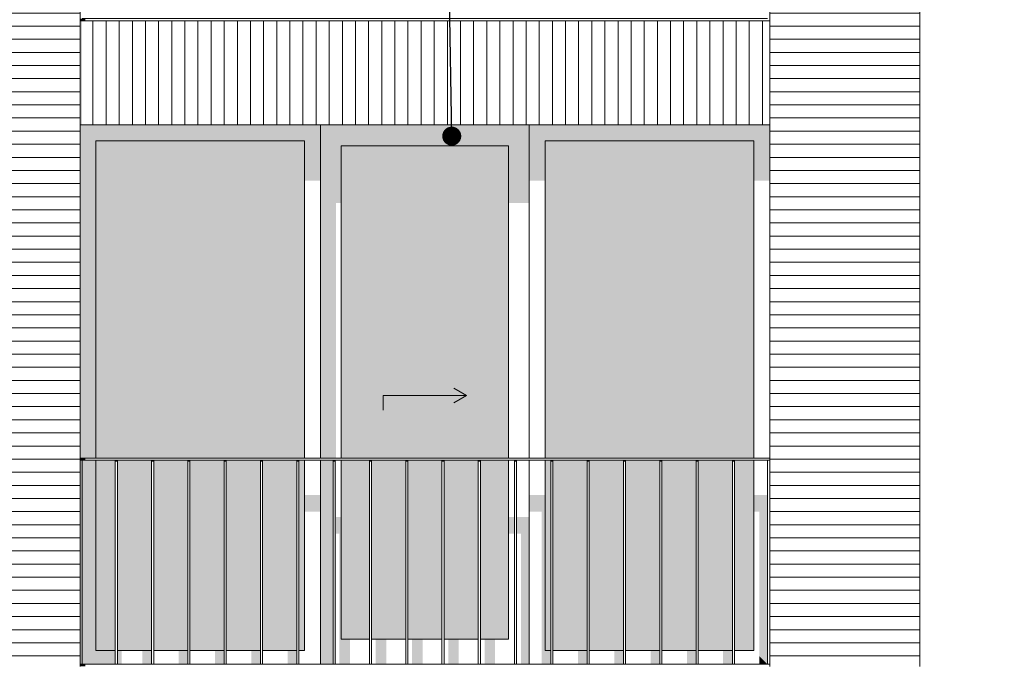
# Model space of a CAD drawing. Header units: millimetres. Extents: x -25778 to 297771, y -21930 to 17454.
# Tile 34 of 109: x 156148 to 160874, y -16725 to -13625. Entities that reach past the tile are written whole.
import ezdxf

# ---------------------------------------------------------------- set-up
doc = ezdxf.new("R2010")
doc.units = ezdxf.units.MM
doc.header["$MEASUREMENT"] = 0
for name, color, linetype in [('34 Balustrades', 7, 'Continuous'), ('34 Balustrades 2D arcering', 7, 'Continuous'), ('New_21 Buitenwanden', 7, 'Continuous'), ('New_21 Buitenwanden 2D arcering', 7, 'Continuous'), ('New_21 Buitenwanden Afdek-arcering', 7, 'Continuous'), ('New_21 Buitenwanden Deuren', 7, 'Continuous'), ('New_21 Buitenwanden Ramen', 7, 'Continuous'), ('Tekst_dim 1_ 100 .DO', 7, 'Continuous')]:
    doc.layers.add(name, color=color, linetype=linetype)
doc.dimstyles.new('GENERATED_STYLE__2', dxfattribs={"dimtxt": 0.18, "dimasz": 182.4, "dimexe": 0.18, "dimexo": 0.0625, "dimgap": 0, "dimtad": 0, "dimtih": 1, "dimtoh": 1, "dimdec": 4, "dimzin": 0, "dimdsep": 46, "dimcen": 0.09, "dimadec": 0, "dimazin": 0, "dimtfac": 1, "dimtdec": 4, "dimtmove": 0, "dimatfit": 3, "dimldrblk": 'ARROWHEAD_11', "dimfxl": 1, "dimtolj": 1, "dimtzin": 0, "dimarcsym": 0})
pattern_1 = [(180, (160342.85, -19829.75), (0, 63), [])]

# ---------------------------------------------------------------- blocks, each defined once
blk = doc.blocks.new('Section Element_646_3', base_point=(160342.8, -19829.7))
at = {"layer": 'New_21 Buitenwanden Afdek-arcering', "linetype": 'Continuous', "lineweight": 0, "true_color": 0x000000}
h = blk.add_hatch(dxfattribs=at)
h.set_pattern_fill('920_Lijnen_horz__63_0003', color=18, style=0, pattern_type=2)
h.set_pattern_definition([(180, (160342.85, -19829.75), (0, 63), [])])
h.paths.add_polyline_path([(160467.8, -13629.7), (159747.8, -13629.7), (159747.8, -16729.7), (160467.8, -16729.7)])
at = {"layer": 'New_21 Buitenwanden', "color": 7, "linetype": 'Continuous', "lineweight": 0}
for p, q in [((159747.8, -13629.7), (159747.8, -16729.7)), ((160467.8, -16729.7), (160467.8, -13629.7))]:
    blk.add_line(p, q, dxfattribs=at)
blk = doc.blocks.new('Section Element_647_3', base_point=(160342.8, -19829.7))
at = {"layer": 'New_21 Buitenwanden 2D arcering', "linetype": 'Continuous', "lineweight": 0, "true_color": 0x1e2122}
blk.add_hatch(color=250, dxfattribs=at).paths.add_polyline_path([(160467.8, -10479.7), (159747.8, -10479.7), (159747.8, -10508), (160467.8, -10508)])
at = {"layer": 'New_21 Buitenwanden Afdek-arcering', "linetype": 'Continuous', "lineweight": 0, "true_color": 0x000000}
h = blk.add_hatch(dxfattribs=at)
h.set_pattern_fill('920_Lijnen_horz__63_0003', color=18, style=0, pattern_type=2)
h.set_pattern_definition(pattern_1)
h.paths.add_polyline_path([(160467.8, -10479.7), (159747.8, -10479.7), (159747.8, -13629.7), (160467.8, -13629.7)])
at = {"layer": 'New_21 Buitenwanden', "color": 7, "linetype": 'Continuous', "lineweight": 0}
for p, q in [((160467.8, -13629.7), (160467.8, -10479.7)), ((159747.8, -11029.7), (159747.8, -13629.7))]:
    blk.add_line(p, q, dxfattribs=at)
blk = doc.blocks.new('Section Element_657_3', base_point=(160342.8, -19829.7))
at = {"layer": 'New_21 Buitenwanden 2D arcering', "linetype": 'Continuous', "lineweight": 0, "true_color": 0x1e2122}
blk.add_hatch(color=250, dxfattribs=at).paths.add_polyline_path([(156437.8, -13629.7), (156437.8, -14129.7), (156447.8, -14129.7), (156447.8, -13629.7)])
at = {"layer": 'New_21 Buitenwanden Afdek-arcering', "linetype": 'Continuous', "lineweight": 0, "true_color": 0x000000}
h = blk.add_hatch(dxfattribs=at)
h.set_pattern_fill('930_Lijnen_vert__63_0003', color=18, style=0, pattern_type=2)
h.set_pattern_definition([(90, (160342.85, -19829.75), (63, 0), [])])
h.paths.add_polyline_path([(156437.8, -13629.7), (156437.8, -14129.7), (159747.8, -14129.7), (159747.8, -13629.7)])
at = {"layer": 'New_21 Buitenwanden', "color": 7, "linetype": 'Continuous', "lineweight": 0}
for p, q in [((156437.8, -13629.7), (159747.8, -13629.7)), ((156437.8, -14129.7), (159747.8, -14129.7))]:
    blk.add_line(p, q, dxfattribs=at)
blk = doc.blocks.new('Section Element_694_3', base_point=(160342.8, -19829.7))
at = {"layer": 'New_21 Buitenwanden Afdek-arcering', "linetype": 'Continuous', "lineweight": 0, "true_color": 0x000000}
h = blk.add_hatch(dxfattribs=at)
h.set_pattern_fill('920_Lijnen_horz__63_0003', color=18, style=0, pattern_type=2)
h.set_pattern_definition([(180, (160342.85, -19829.75), (0, 63), [])])
h.paths.add_polyline_path([(155867.8, -13629.7), (155867.8, -16729.7), (156437.8, -16729.7), (156437.8, -13629.7)])
at = {"layer": 'New_21 Buitenwanden', "color": 7, "linetype": 'Continuous', "lineweight": 0}
for p, q in [((155867.8, -13629.7), (155867.8, -16729.7)), ((156437.8, -13629.7), (156437.8, -16729.7))]:
    blk.add_line(p, q, dxfattribs=at)
blk = doc.blocks.new('Section Element_695_3', base_point=(160342.8, -19829.7))
at = {"layer": 'New_21 Buitenwanden 2D arcering', "linetype": 'Continuous', "lineweight": 0, "true_color": 0x1e2122}
blk.add_hatch(color=250, dxfattribs=at).paths.add_polyline_path([(155867.8, -10479.7), (155867.8, -10508), (156437.8, -10508), (156437.8, -10479.7)])
at = {"layer": 'New_21 Buitenwanden Afdek-arcering', "linetype": 'Continuous', "lineweight": 0, "true_color": 0x000000}
h = blk.add_hatch(dxfattribs=at)
h.set_pattern_fill('920_Lijnen_horz__63_0003', color=18, style=0, pattern_type=2)
h.set_pattern_definition(pattern_1)
h.paths.add_polyline_path([(155867.8, -10479.7), (155867.8, -13629.7), (156437.8, -13629.7), (156437.8, -10479.7)])
at = {"layer": 'New_21 Buitenwanden', "color": 7, "linetype": 'Continuous', "lineweight": 0}
for p, q in [((155867.8, -10479.7), (155867.8, -13629.7)), ((156437.8, -11029.7), (156437.8, -13629.7))]:
    blk.add_line(p, q, dxfattribs=at)
blk = doc.blocks.new('Section Element_743_3', base_point=(160342.8, -19829.7))
at = {"layer": '34 Balustrades 2D arcering', "linetype": 'Continuous', "lineweight": 0, "true_color": 0x1e2122}
blk.add_hatch(color=250, dxfattribs=at).paths.add_polyline_path([(156437.8, -13619.7), (156437.8, -13629.7), (156462.8, -13629.7), (156462.8, -13619.7)])
at = {"layer": '34 Balustrades', "color": 9, "linetype": 'Continuous', "lineweight": 0}
blk.add_line((159737.8, -13619.7), (156447.8, -13619.7), dxfattribs=at)
blk = doc.blocks.new('Section Element_746_3', base_point=(160342.8, -19829.7))
at = {"layer": '34 Balustrades 2D arcering', "linetype": 'Continuous', "lineweight": 0, "true_color": 0x1e2122}
blk.add_hatch(color=250, dxfattribs=at).paths.add_polyline_path([(156437.8, -15739.7), (156462.8, -15739.7), (156462.8, -15729.7), (156437.8, -15729.7)])
at = {"layer": '34 Balustrades', "color": 9, "linetype": 'Continuous', "lineweight": 0}
for p, q in [((159747.8, -15729.7), (156437.8, -15729.7)), ((159737.8, -15739.7), (156447.8, -15739.7))]:
    blk.add_line(p, q, dxfattribs=at)
blk = doc.blocks.new('Section Element_747_3', base_point=(160342.8, -19829.7))
at = {"layer": '34 Balustrades 2D arcering', "linetype": 'Continuous', "lineweight": 0, "true_color": 0x1e2122}
blk.add_hatch(color=250, dxfattribs=at).paths.add_polyline_path([(156437.8, -16729.7), (156462.8, -16729.7), (156462.8, -16719.7), (156437.8, -16719.7)])
at = {"layer": '34 Balustrades', "color": 9, "linetype": 'Continuous', "lineweight": 0}
blk.add_line((159737.8, -16719.7), (156447.8, -16719.7), dxfattribs=at)
blk = doc.blocks.new('Section Element_748_3', base_point=(160342.8, -19829.7))
at = {"layer": 'New_21 Buitenwanden 2D arcering', "linetype": 'Continuous', "lineweight": 0, "true_color": 0x1e2122}
for points in [[(158593.8, -14129.7), (157591.8, -14129.7), (157591.8, -14229.7), (157691.8, -14229.7), (158493.8, -14229.7), (158593.8, -14229.7)], [(157591.8, -15729.7), (157666.8, -15729.7), (157666.8, -14504.5), (157691.8, -14504.5), (157691.8, -14229.7), (157591.8, -14229.7)], [(157691.8, -15729.7), (157711.8, -15729.7), (157711.8, -14532.8), (158493.8, -14532.8), (158493.8, -14229.7), (157691.8, -14229.7)], [(158593.8, -14229.7), (158493.8, -14229.7), (158493.8, -14504.5), (158593.8, -14504.5)], [(157652.3, -15739.7), (157591.8, -15739.7), (157591.8, -16599.7), (157652.3, -16599.7)], [(157662.3, -15739.7), (157662.3, -16599.7), (157666.8, -16599.7), (157666.8, -16093.3), (157683.1, -16093.3), (157683.1, -16599.7), (157691.8, -16599.7), (157691.8, -16012.6), (157666.8, -16012.6), (157666.8, -15739.7)], [(157691.8, -15739.7), (157691.8, -16599.7), (157753.1, -16599.7), (157753.1, -16121.6), (157826.5, -16121.6), (157826.5, -16040.9), (157711.8, -16040.9), (157711.8, -15739.7)], [(158523.4, -16012.6), (158493.8, -16012.6), (158493.8, -16093.3), (158523.4, -16093.3)], [(158533.4, -16093.3), (158554.2, -16093.3), (158554.2, -16599.7), (158593.8, -16599.7), (158593.8, -16012.6), (158533.4, -16012.6)], [(157836.5, -16040.9), (157836.5, -16121.6), (157877.3, -16121.6), (157877.3, -16599.7), (157927.3, -16599.7), (157927.3, -16121.6), (158000.7, -16121.6), (158000.7, -16040.9)], [(158010.7, -16121.6), (158051.5, -16121.6), (158051.5, -16599.7), (158101.5, -16599.7), (158101.5, -16121.6), (158175, -16121.6), (158175, -16040.9), (158010.7, -16040.9)], [(158185, -16121.6), (158225.7, -16121.6), (158225.7, -16599.7), (158275.7, -16599.7), (158275.7, -16121.6), (158349.2, -16121.6), (158349.2, -16040.9), (158185, -16040.9)], [(158359.2, -16121.6), (158400, -16121.6), (158400, -16599.7), (158450, -16599.7), (158450, -16121.6), (158493.8, -16121.6), (158493.8, -16040.9), (158359.2, -16040.9)], [(157591.8, -16599.7), (157591.8, -16719.7), (157652.3, -16719.7), (157652.3, -16599.7)], [(157662.3, -16719.7), (157666.8, -16719.7), (157666.8, -16599.7), (157662.3, -16599.7)], [(157683.1, -16599.7), (157683.1, -16719.7), (157733.1, -16719.7), (157733.1, -16599.7)], [(157907.3, -16599.7), (157857.3, -16599.7), (157857.3, -16719.7), (157907.3, -16719.7)], [(158081.5, -16599.7), (158031.5, -16599.7), (158031.5, -16719.7), (158081.5, -16719.7)], [(158255.7, -16599.7), (158205.7, -16599.7), (158205.7, -16719.7), (158255.7, -16719.7)], [(158430, -16599.7), (158380, -16599.7), (158380, -16719.7), (158430, -16719.7)], [(158554.2, -16599.7), (158554.2, -16719.7), (158593.8, -16719.7), (158593.8, -16599.7)]]:
    blk.add_hatch(color=250, dxfattribs=at).paths.add_polyline_path(points)
at = {"layer": 'New_21 Buitenwanden Afdek-arcering', "linetype": 'Continuous', "lineweight": 0, "true_color": 0x99a3a6}
for points in [[(157691.8, -15729.7), (158493.8, -15729.7), (158493.8, -14229.7), (157691.8, -14229.7)], [(157691.8, -15739.7), (157691.8, -16599.7), (157826.5, -16599.7), (157826.5, -15739.7)], [(157836.5, -16599.7), (158000.7, -16599.7), (158000.7, -15739.7), (157836.5, -15739.7)], [(158175, -15739.7), (158010.7, -15739.7), (158010.7, -16599.7), (158175, -16599.7)], [(158185, -15739.7), (158185, -16599.7), (158349.2, -16599.7), (158349.2, -15739.7)], [(158359.2, -16599.7), (158493.8, -16599.7), (158493.8, -15739.7), (158359.2, -15739.7)]]:
    blk.add_hatch(color=253, dxfattribs=at).paths.add_polyline_path(points)
at = {"layer": 'New_21 Buitenwanden Deuren', "color": 7, "linetype": 'Continuous', "lineweight": 0}
for p, q in [((157691.8, -14229.7), (157691.8, -15729.7)), ((158493.8, -14229.7), (157691.8, -14229.7)), ((158493.8, -15729.7), (158493.8, -14229.7)), ((158292.8, -15429.7), (158232.2, -15394.7)), ((157892.8, -15429.7), (158292.8, -15429.7)), ((157892.8, -15429.7), (157892.8, -15499.7)), ((158292.8, -15429.7), (158232.2, -15464.7)), ((157691.8, -15739.7), (157691.8, -16599.7)), ((158493.8, -16599.7), (158493.8, -15739.7)), ((157691.8, -16599.7), (157826.5, -16599.7)), ((157836.5, -16599.7), (158000.7, -16599.7)), ((158010.7, -16599.7), (158175, -16599.7)), ((158185, -16599.7), (158349.2, -16599.7)), ((158359.2, -16599.7), (158493.8, -16599.7))]:
    blk.add_line(p, q, dxfattribs=at)
blk = doc.blocks.new('Section Element_749_3', base_point=(160342.8, -19829.7))
at = {"layer": 'New_21 Buitenwanden 2D arcering', "linetype": 'Continuous', "lineweight": 0, "true_color": 0x1e2122}
for points in [[(159747.8, -14129.7), (158593.8, -14129.7), (158669.8, -14205.7), (159671.8, -14205.7)], [(158593.8, -14129.7), (158593.8, -14398.4), (158669.8, -14398.4), (158669.8, -14205.7)], [(159747.8, -14129.7), (159671.8, -14205.7), (159671.8, -14398.4), (159747.8, -14398.4)], [(158669.8, -14205.7), (158669.8, -15729.7), (158704.8, -15729.7), (158704.8, -14447.9), (159671.8, -14447.9), (159671.8, -14205.7)], [(158697.6, -15739.7), (158669.8, -15739.7), (158669.8, -16653.7), (158697.6, -16653.7)], [(158593.8, -15987.2), (158653.4, -15987.2), (158653.4, -16670.2), (158669.8, -16653.7), (158669.8, -15906.5), (158593.8, -15906.5)], [(159737.8, -15906.5), (159671.8, -15906.5), (159671.8, -15987.2), (159698.6, -15987.2), (159698.6, -16680.5), (159737.8, -16719.7)], [(158707.6, -16653.7), (158738.4, -16653.7), (158738.4, -16036.7), (158862.6, -16036.7), (158862.6, -16653.7), (158871.8, -16653.7), (158871.8, -15956), (158707.6, -15956)], [(158881.8, -16653.7), (158912.6, -16653.7), (158912.6, -16036.7), (159036.8, -16036.7), (159036.8, -16653.7), (159046, -16653.7), (159046, -15956), (158881.8, -15956)], [(159056, -16653.7), (159086.8, -16653.7), (159086.8, -16036.7), (159211, -16036.7), (159211, -16653.7), (159220.2, -16653.7), (159220.2, -15956), (159056, -15956)], [(159230.2, -16653.7), (159261, -16653.7), (159261, -16036.7), (159385.2, -16036.7), (159385.2, -16653.7), (159394.4, -16653.7), (159394.4, -15956), (159230.2, -15956)], [(159404.4, -16653.7), (159435.2, -16653.7), (159435.2, -16036.7), (159559.4, -16036.7), (159559.4, -16653.7), (159568.6, -16653.7), (159568.6, -15956), (159404.4, -15956)], [(159578.6, -16653.7), (159609.4, -16653.7), (159609.4, -16036.7), (159671.8, -16036.7), (159671.8, -15956), (159578.6, -15956)], [(158669.8, -16653.7), (158653.4, -16670.2), (158653.4, -16719.7), (158697.6, -16719.7), (158697.6, -16653.7)], [(158871.8, -16653.7), (158827.6, -16653.7), (158827.6, -16719.7), (158871.8, -16719.7)], [(159046, -16653.7), (159001.8, -16653.7), (159001.8, -16719.7), (159046, -16719.7)], [(159220.2, -16653.7), (159176, -16653.7), (159176, -16719.7), (159220.2, -16719.7)], [(159394.4, -16653.7), (159350.2, -16653.7), (159350.2, -16719.7), (159394.4, -16719.7)], [(159568.6, -16653.7), (159524.4, -16653.7), (159524.4, -16719.7), (159568.6, -16719.7)], [(159737.8, -16719.7), (159698.6, -16680.5), (159698.6, -16719.7)]]:
    blk.add_hatch(color=250, dxfattribs=at).paths.add_polyline_path(points)
at = {"layer": 'New_21 Buitenwanden Afdek-arcering', "linetype": 'Continuous', "lineweight": 0, "true_color": 0x99a3a6}
for points in [[(158669.8, -14205.7), (158669.8, -15729.7), (159671.8, -15729.7), (159671.8, -14205.7)], [(158697.6, -15739.7), (158669.8, -15739.7), (158669.8, -16653.7), (158697.6, -16653.7)], [(158871.8, -15739.7), (158707.6, -15739.7), (158707.6, -16653.7), (158871.8, -16653.7)], [(158881.8, -16653.7), (159046, -16653.7), (159046, -15739.7), (158881.8, -15739.7)], [(159056, -15739.7), (159056, -16653.7), (159220.2, -16653.7), (159220.2, -15739.7)], [(159394.4, -15739.7), (159230.2, -15739.7), (159230.2, -16653.7), (159394.4, -16653.7)], [(159404.4, -16653.7), (159568.6, -16653.7), (159568.6, -15739.7), (159404.4, -15739.7)], [(159671.8, -15739.7), (159578.6, -15739.7), (159578.6, -16653.7), (159671.8, -16653.7)]]:
    blk.add_hatch(color=253, dxfattribs=at).paths.add_polyline_path(points)
at = {"layer": 'New_21 Buitenwanden Ramen', "color": 7, "linetype": 'Continuous', "lineweight": 0}
for p, q in [((158593.8, -14129.7), (158593.8, -15729.7)), ((158669.8, -15729.7), (158669.8, -14205.7)), ((158669.8, -14205.7), (159671.8, -14205.7)), ((159671.8, -14205.7), (159671.8, -15729.7)), ((158593.8, -15739.7), (158593.8, -16719.7)), ((158669.8, -16653.7), (158669.8, -15739.7)), ((159671.8, -15739.7), (159671.8, -16653.7)), ((158697.6, -16653.7), (158669.8, -16653.7)), ((158871.8, -16653.7), (158707.6, -16653.7)), ((159046, -16653.7), (158881.8, -16653.7)), ((159220.2, -16653.7), (159056, -16653.7)), ((159394.4, -16653.7), (159230.2, -16653.7)), ((159568.6, -16653.7), (159404.4, -16653.7)), ((159671.8, -16653.7), (159578.6, -16653.7))]:
    blk.add_line(p, q, dxfattribs=at)
blk = doc.blocks.new('Section Element_750_3', base_point=(160342.8, -19829.7))
at = {"layer": 'New_21 Buitenwanden 2D arcering', "linetype": 'Continuous', "lineweight": 0, "true_color": 0x1e2122}
for points in [[(156437.8, -14129.7), (156437.8, -15729.7), (156513.8, -15729.7), (156513.8, -14205.7)], [(156437.8, -14129.7), (156513.8, -14205.7), (157515.8, -14205.7), (157591.8, -14129.7)], [(157591.8, -14129.7), (157515.8, -14205.7), (157515.8, -14398.4), (157591.8, -14398.4)], [(157515.8, -14205.7), (156513.8, -14205.7), (156513.8, -15729.7), (156672.8, -15729.7), (156672.8, -14447.9), (157515.8, -14447.9)], [(156447.8, -16719.7), (156513.8, -16653.7), (156513.8, -15739.7), (156447.8, -15739.7)], [(156513.8, -15739.7), (156513.8, -16653.7), (156607.1, -16653.7), (156607.1, -15739.7)], [(156617.1, -15739.7), (156617.1, -16653.7), (156672.8, -16653.7), (156672.8, -16036.7), (156772.1, -16036.7), (156772.1, -16653.7), (156781.3, -16653.7), (156781.3, -15956), (156672.8, -15956), (156672.8, -15739.7)], [(157591.8, -15906.5), (157515.8, -15906.5), (157515.8, -15987.2), (157591.8, -15987.2)], [(156791.3, -16653.7), (156822.1, -16653.7), (156822.1, -16036.7), (156946.3, -16036.7), (156946.3, -16653.7), (156955.5, -16653.7), (156955.5, -15956), (156791.3, -15956)], [(156965.5, -16653.7), (156996.3, -16653.7), (156996.3, -16036.7), (157120.5, -16036.7), (157120.5, -16653.7), (157129.7, -16653.7), (157129.7, -15956), (156965.5, -15956)], [(157139.7, -16653.7), (157170.5, -16653.7), (157170.5, -16036.7), (157294.7, -16036.7), (157294.7, -16653.7), (157303.9, -16653.7), (157303.9, -15956), (157139.7, -15956)], [(157313.9, -16653.7), (157344.7, -16653.7), (157344.7, -16036.7), (157468.9, -16036.7), (157468.9, -16653.7), (157478.1, -16653.7), (157478.1, -15956), (157313.9, -15956)], [(157488.1, -16653.7), (157515.8, -16653.7), (157515.8, -15956), (157488.1, -15956)], [(156513.8, -16653.7), (156447.8, -16719.7), (156607.1, -16719.7), (156607.1, -16653.7)], [(156637.8, -16653.7), (156617.1, -16653.7), (156617.1, -16719.7), (156637.8, -16719.7)], [(156737.1, -16719.7), (156781.3, -16719.7), (156781.3, -16653.7), (156737.1, -16653.7)], [(156955.5, -16653.7), (156911.3, -16653.7), (156911.3, -16719.7), (156955.5, -16719.7)], [(157129.7, -16653.7), (157085.5, -16653.7), (157085.5, -16719.7), (157129.7, -16719.7)], [(157303.9, -16653.7), (157259.7, -16653.7), (157259.7, -16719.7), (157303.9, -16719.7)], [(157478.1, -16653.7), (157433.9, -16653.7), (157433.9, -16719.7), (157478.1, -16719.7)]]:
    blk.add_hatch(color=250, dxfattribs=at).paths.add_polyline_path(points)
at = {"layer": 'New_21 Buitenwanden Afdek-arcering', "linetype": 'Continuous', "lineweight": 0, "true_color": 0x99a3a6}
for points in [[(157515.8, -14205.7), (156513.8, -14205.7), (156513.8, -15729.7), (157515.8, -15729.7)], [(156513.8, -15739.7), (156513.8, -16653.7), (156607.1, -16653.7), (156607.1, -15739.7)], [(156617.1, -15739.7), (156617.1, -16653.7), (156781.3, -16653.7), (156781.3, -15739.7)], [(156791.3, -16653.7), (156955.5, -16653.7), (156955.5, -15739.7), (156791.3, -15739.7)], [(156965.5, -16653.7), (157129.7, -16653.7), (157129.7, -15739.7), (156965.5, -15739.7)], [(157139.7, -16653.7), (157303.9, -16653.7), (157303.9, -15739.7), (157139.7, -15739.7)], [(157313.9, -15739.7), (157313.9, -16653.7), (157478.1, -16653.7), (157478.1, -15739.7)], [(157488.1, -16653.7), (157515.8, -16653.7), (157515.8, -15739.7), (157488.1, -15739.7)]]:
    blk.add_hatch(color=253, dxfattribs=at).paths.add_polyline_path(points)
at = {"layer": 'New_21 Buitenwanden Ramen', "color": 7, "linetype": 'Continuous', "lineweight": 0}
for p, q in [((157591.8, -15729.7), (157591.8, -14129.7)), ((156513.8, -15729.7), (156513.8, -14205.7)), ((156513.8, -14205.7), (157515.8, -14205.7)), ((157515.8, -14205.7), (157515.8, -15729.7)), ((156513.8, -16653.7), (156513.8, -15739.7)), ((157515.8, -15739.7), (157515.8, -16653.7)), ((157591.8, -16719.7), (157591.8, -15739.7)), ((156607.1, -16653.7), (156513.8, -16653.7)), ((156781.3, -16653.7), (156617.1, -16653.7)), ((156955.5, -16653.7), (156791.3, -16653.7)), ((157129.7, -16653.7), (156965.5, -16653.7)), ((157303.9, -16653.7), (157139.7, -16653.7)), ((157478.1, -16653.7), (157313.9, -16653.7)), ((157515.8, -16653.7), (157488.1, -16653.7))]:
    blk.add_line(p, q, dxfattribs=at)
blk = doc.blocks.new('Section Element_779_3', base_point=(160342.8, -19829.7))
at = {"layer": '34 Balustrades 2D arcering', "linetype": 'Continuous', "lineweight": 0, "true_color": 0x1e2122}
blk.add_hatch(color=250, dxfattribs=at).paths.add_polyline_path([(159578.6, -15739.7), (159568.6, -15739.7), (159568.6, -15746.8), (159578.6, -15746.8)])
at = {"layer": '34 Balustrades', "color": 9, "linetype": 'Continuous', "lineweight": 0}
for p, q in [((159568.6, -16719.7), (159568.6, -15739.7)), ((159578.6, -16719.7), (159578.6, -15739.7))]:
    blk.add_line(p, q, dxfattribs=at)
blk = doc.blocks.new('Section Element_780_3', base_point=(160342.8, -19829.7))
at = {"layer": '34 Balustrades 2D arcering', "linetype": 'Continuous', "lineweight": 0, "true_color": 0x1e2122}
blk.add_hatch(color=250, dxfattribs=at).paths.add_polyline_path([(159404.4, -15739.7), (159394.4, -15739.7), (159394.4, -15746.8), (159404.4, -15746.8)])
at = {"layer": '34 Balustrades', "color": 9, "linetype": 'Continuous', "lineweight": 0}
for p, q in [((159394.4, -16719.7), (159394.4, -15739.7)), ((159404.4, -16719.7), (159404.4, -15739.7))]:
    blk.add_line(p, q, dxfattribs=at)
blk = doc.blocks.new('Section Element_781_3', base_point=(160342.8, -19829.7))
at = {"layer": '34 Balustrades 2D arcering', "linetype": 'Continuous', "lineweight": 0, "true_color": 0x1e2122}
blk.add_hatch(color=250, dxfattribs=at).paths.add_polyline_path([(159230.2, -15739.7), (159220.2, -15739.7), (159220.2, -15746.8), (159230.2, -15746.8)])
at = {"layer": '34 Balustrades', "color": 9, "linetype": 'Continuous', "lineweight": 0}
for p, q in [((159220.2, -16719.7), (159220.2, -15739.7)), ((159230.2, -16719.7), (159230.2, -15739.7))]:
    blk.add_line(p, q, dxfattribs=at)
blk = doc.blocks.new('Section Element_782_3', base_point=(160342.8, -19829.7))
at = {"layer": '34 Balustrades 2D arcering', "linetype": 'Continuous', "lineweight": 0, "true_color": 0x1e2122}
blk.add_hatch(color=250, dxfattribs=at).paths.add_polyline_path([(159056, -15739.7), (159046, -15739.7), (159046, -15746.8), (159056, -15746.8)])
at = {"layer": '34 Balustrades', "color": 9, "linetype": 'Continuous', "lineweight": 0}
for p, q in [((159046, -16719.7), (159046, -15739.7)), ((159056, -16719.7), (159056, -15739.7))]:
    blk.add_line(p, q, dxfattribs=at)
blk = doc.blocks.new('Section Element_783_3', base_point=(160342.8, -19829.7))
at = {"layer": '34 Balustrades 2D arcering', "linetype": 'Continuous', "lineweight": 0, "true_color": 0x1e2122}
blk.add_hatch(color=250, dxfattribs=at).paths.add_polyline_path([(158881.8, -15739.7), (158871.8, -15739.7), (158871.8, -15746.8), (158881.8, -15746.8)])
at = {"layer": '34 Balustrades', "color": 9, "linetype": 'Continuous', "lineweight": 0}
for p, q in [((158871.8, -16719.7), (158871.8, -15739.7)), ((158881.8, -16719.7), (158881.8, -15739.7))]:
    blk.add_line(p, q, dxfattribs=at)
blk = doc.blocks.new('Section Element_784_3', base_point=(160342.8, -19829.7))
at = {"layer": '34 Balustrades 2D arcering', "linetype": 'Continuous', "lineweight": 0, "true_color": 0x1e2122}
blk.add_hatch(color=250, dxfattribs=at).paths.add_polyline_path([(158707.6, -15739.7), (158697.6, -15739.7), (158697.6, -15746.8), (158707.6, -15746.8)])
at = {"layer": '34 Balustrades', "color": 9, "linetype": 'Continuous', "lineweight": 0}
for p, q in [((158697.6, -16719.7), (158697.6, -15739.7)), ((158707.6, -16719.7), (158707.6, -15739.7))]:
    blk.add_line(p, q, dxfattribs=at)
blk = doc.blocks.new('Section Element_785_3', base_point=(160342.8, -19829.7))
at = {"layer": '34 Balustrades 2D arcering', "linetype": 'Continuous', "lineweight": 0, "true_color": 0x1e2122}
blk.add_hatch(color=250, dxfattribs=at).paths.add_polyline_path([(158533.4, -15739.7), (158523.4, -15739.7), (158523.4, -15746.8), (158533.4, -15746.8)])
at = {"layer": '34 Balustrades', "color": 9, "linetype": 'Continuous', "lineweight": 0}
for p, q in [((158523.4, -16719.7), (158523.4, -15739.7)), ((158533.4, -16719.7), (158533.4, -15739.7))]:
    blk.add_line(p, q, dxfattribs=at)
blk = doc.blocks.new('Section Element_786_3', base_point=(160342.8, -19829.7))
at = {"layer": '34 Balustrades 2D arcering', "linetype": 'Continuous', "lineweight": 0, "true_color": 0x1e2122}
blk.add_hatch(color=250, dxfattribs=at).paths.add_polyline_path([(158359.2, -15739.7), (158349.2, -15739.7), (158349.2, -15746.8), (158359.2, -15746.8)])
at = {"layer": '34 Balustrades', "color": 9, "linetype": 'Continuous', "lineweight": 0}
for p, q in [((158349.2, -16719.7), (158349.2, -15739.7)), ((158359.2, -16719.7), (158359.2, -15739.7))]:
    blk.add_line(p, q, dxfattribs=at)
blk = doc.blocks.new('Section Element_787_3', base_point=(160342.8, -19829.7))
at = {"layer": '34 Balustrades 2D arcering', "linetype": 'Continuous', "lineweight": 0, "true_color": 0x1e2122}
blk.add_hatch(color=250, dxfattribs=at).paths.add_polyline_path([(158185, -15739.7), (158175, -15739.7), (158175, -15746.8), (158185, -15746.8)])
at = {"layer": '34 Balustrades', "color": 9, "linetype": 'Continuous', "lineweight": 0}
for p, q in [((158175, -16719.7), (158175, -15739.7)), ((158185, -16719.7), (158185, -15739.7))]:
    blk.add_line(p, q, dxfattribs=at)
blk = doc.blocks.new('Section Element_788_3', base_point=(160342.8, -19829.7))
at = {"layer": '34 Balustrades 2D arcering', "linetype": 'Continuous', "lineweight": 0, "true_color": 0x1e2122}
blk.add_hatch(color=250, dxfattribs=at).paths.add_polyline_path([(158010.7, -15739.7), (158000.7, -15739.7), (158000.7, -15746.8), (158010.7, -15746.8)])
at = {"layer": '34 Balustrades', "color": 9, "linetype": 'Continuous', "lineweight": 0}
for p, q in [((158000.7, -16719.7), (158000.7, -15739.7)), ((158010.7, -16719.7), (158010.7, -15739.7))]:
    blk.add_line(p, q, dxfattribs=at)
blk = doc.blocks.new('Section Element_789_3', base_point=(160342.8, -19829.7))
at = {"layer": '34 Balustrades 2D arcering', "linetype": 'Continuous', "lineweight": 0, "true_color": 0x1e2122}
blk.add_hatch(color=250, dxfattribs=at).paths.add_polyline_path([(157826.5, -15746.8), (157836.5, -15746.8), (157836.5, -15739.7), (157826.5, -15739.7)])
at = {"layer": '34 Balustrades', "color": 9, "linetype": 'Continuous', "lineweight": 0}
for p, q in [((157826.5, -16719.7), (157826.5, -15739.7)), ((157836.5, -16719.7), (157836.5, -15739.7))]:
    blk.add_line(p, q, dxfattribs=at)
blk = doc.blocks.new('Section Element_790_3', base_point=(160342.8, -19829.7))
at = {"layer": '34 Balustrades 2D arcering', "linetype": 'Continuous', "lineweight": 0, "true_color": 0x1e2122}
blk.add_hatch(color=250, dxfattribs=at).paths.add_polyline_path([(157662.3, -15739.7), (157652.3, -15739.7), (157652.3, -15746.8), (157662.3, -15746.8)])
at = {"layer": '34 Balustrades', "color": 9, "linetype": 'Continuous', "lineweight": 0}
for p, q in [((157652.3, -16719.7), (157652.3, -15739.7)), ((157662.3, -16719.7), (157662.3, -15739.7))]:
    blk.add_line(p, q, dxfattribs=at)
blk = doc.blocks.new('Section Element_791_3', base_point=(160342.8, -19829.7))
at = {"layer": '34 Balustrades 2D arcering', "linetype": 'Continuous', "lineweight": 0, "true_color": 0x1e2122}
blk.add_hatch(color=250, dxfattribs=at).paths.add_polyline_path([(157478.1, -15746.8), (157488.1, -15746.8), (157488.1, -15739.7), (157478.1, -15739.7)])
at = {"layer": '34 Balustrades', "color": 9, "linetype": 'Continuous', "lineweight": 0}
for p, q in [((157478.1, -16719.7), (157478.1, -15739.7)), ((157488.1, -16719.7), (157488.1, -15739.7))]:
    blk.add_line(p, q, dxfattribs=at)
blk = doc.blocks.new('Section Element_792_3', base_point=(160342.8, -19829.7))
at = {"layer": '34 Balustrades 2D arcering', "linetype": 'Continuous', "lineweight": 0, "true_color": 0x1e2122}
blk.add_hatch(color=250, dxfattribs=at).paths.add_polyline_path([(157313.9, -15739.7), (157303.9, -15739.7), (157303.9, -15746.8), (157313.9, -15746.8)])
at = {"layer": '34 Balustrades', "color": 9, "linetype": 'Continuous', "lineweight": 0}
for p, q in [((157303.9, -16719.7), (157303.9, -15739.7)), ((157313.9, -16719.7), (157313.9, -15739.7))]:
    blk.add_line(p, q, dxfattribs=at)
blk = doc.blocks.new('Section Element_793_3', base_point=(160342.8, -19829.7))
at = {"layer": '34 Balustrades 2D arcering', "linetype": 'Continuous', "lineweight": 0, "true_color": 0x1e2122}
blk.add_hatch(color=250, dxfattribs=at).paths.add_polyline_path([(157139.7, -15739.7), (157129.7, -15739.7), (157129.7, -15746.8), (157139.7, -15746.8)])
at = {"layer": '34 Balustrades', "color": 9, "linetype": 'Continuous', "lineweight": 0}
for p, q in [((157129.7, -16719.7), (157129.7, -15739.7)), ((157139.7, -16719.7), (157139.7, -15739.7))]:
    blk.add_line(p, q, dxfattribs=at)
blk = doc.blocks.new('Section Element_794_3', base_point=(160342.8, -19829.7))
at = {"layer": '34 Balustrades 2D arcering', "linetype": 'Continuous', "lineweight": 0, "true_color": 0x1e2122}
blk.add_hatch(color=250, dxfattribs=at).paths.add_polyline_path([(156955.5, -15746.8), (156965.5, -15746.8), (156965.5, -15739.7), (156955.5, -15739.7)])
at = {"layer": '34 Balustrades', "color": 9, "linetype": 'Continuous', "lineweight": 0}
for p, q in [((156955.5, -16719.7), (156955.5, -15739.7)), ((156965.5, -16719.7), (156965.5, -15739.7))]:
    blk.add_line(p, q, dxfattribs=at)
blk = doc.blocks.new('Section Element_795_3', base_point=(160342.8, -19829.7))
at = {"layer": '34 Balustrades 2D arcering', "linetype": 'Continuous', "lineweight": 0, "true_color": 0x1e2122}
blk.add_hatch(color=250, dxfattribs=at).paths.add_polyline_path([(156791.3, -15739.7), (156781.3, -15739.7), (156781.3, -15746.8), (156791.3, -15746.8)])
at = {"layer": '34 Balustrades', "color": 9, "linetype": 'Continuous', "lineweight": 0}
for p, q in [((156781.3, -16719.7), (156781.3, -15739.7)), ((156791.3, -16719.7), (156791.3, -15739.7))]:
    blk.add_line(p, q, dxfattribs=at)
blk = doc.blocks.new('Section Element_796_3', base_point=(160342.8, -19829.7))
at = {"layer": '34 Balustrades 2D arcering', "linetype": 'Continuous', "lineweight": 0, "true_color": 0x1e2122}
blk.add_hatch(color=250, dxfattribs=at).paths.add_polyline_path([(156617.1, -15739.7), (156607.1, -15739.7), (156607.1, -15746.8), (156617.1, -15746.8)])
at = {"layer": '34 Balustrades', "color": 9, "linetype": 'Continuous', "lineweight": 0}
for p, q in [((156607.1, -16719.7), (156607.1, -15739.7)), ((156617.1, -16719.7), (156617.1, -15739.7))]:
    blk.add_line(p, q, dxfattribs=at)
blk = doc.blocks.new('Section Element_797_3', base_point=(160342.8, -19829.7))
at = {"layer": '34 Balustrades', "color": 9, "linetype": 'Continuous', "lineweight": 0}
for p, q in [((159747.8, -15739.7), (159737.8, -15739.7)), ((159737.8, -16719.7), (159737.8, -15739.7)), ((159747.8, -16719.7), (159737.8, -16719.7))]:
    blk.add_line(p, q, dxfattribs=at)
blk = doc.blocks.new('Section Element_798_3', base_point=(160342.8, -19829.7))
at = {"layer": '34 Balustrades 2D arcering', "linetype": 'Continuous', "lineweight": 0, "true_color": 0x1e2122}
blk.add_hatch(color=250, dxfattribs=at).paths.add_polyline_path([(156447.8, -16719.7), (156447.8, -15739.7), (156437.8, -15739.7), (156437.8, -16719.7)])
at = {"layer": '34 Balustrades', "color": 9, "linetype": 'Continuous', "lineweight": 0}
for p, q in [((156447.8, -15739.7), (156437.8, -15739.7)), ((156447.8, -16719.7), (156447.8, -15739.7)), ((156447.8, -16719.7), (156437.8, -16719.7))]:
    blk.add_line(p, q, dxfattribs=at)
blk = doc.blocks.new('ARROWHEAD_11')
at = {"color": 0, "linetype": 'Continuous', "lineweight": 0}
blk.add_line((0, 0), (-1, 0), dxfattribs=at)
at = {"color": 0, "linetype": 'Continuous', "lineweight": 0, "const_width": 0.25, "flags": 128}
blk.add_lwpolyline([(-0.125, 0, 1), (0.125, 0, 1)], format="xyb", close=True, dxfattribs=at)

msp = doc.modelspace()

# ---------------------------------------------------------------- block references
at = {"layer": '34 Balustrades', "lineweight": 0}
for name in ['Section Element_743_3', 'Section Element_746_3', 'Section Element_798_3', 'Section Element_796_3', 'Section Element_795_3', 'Section Element_794_3', 'Section Element_793_3', 'Section Element_792_3', 'Section Element_791_3', 'Section Element_790_3', 'Section Element_789_3', 'Section Element_788_3', 'Section Element_787_3', 'Section Element_786_3', 'Section Element_785_3', 'Section Element_784_3', 'Section Element_783_3', 'Section Element_782_3', 'Section Element_781_3', 'Section Element_780_3', 'Section Element_779_3', 'Section Element_797_3', 'Section Element_747_3']:
    msp.add_blockref(name, (160342.8, -19829.7), dxfattribs=at)
at = {"layer": 'New_21 Buitenwanden', "lineweight": 0}
for name in ['Section Element_695_3', 'Section Element_647_3', 'Section Element_694_3', 'Section Element_657_3', 'Section Element_646_3']:
    msp.add_blockref(name, (160342.8, -19829.7), dxfattribs=at)
at = {"layer": 'New_21 Buitenwanden Deuren', "lineweight": 0}
msp.add_blockref('Section Element_748_3', (160342.8, -19829.7), dxfattribs=at)
at = {"layer": 'New_21 Buitenwanden Ramen', "lineweight": 0}
for name in ['Section Element_750_3', 'Section Element_749_3']:
    msp.add_blockref(name, (160342.8, -19829.7), dxfattribs=at)

# ---------------------------------------------------------------- leaders
at = {"layer": 'Tekst_dim 1_ 100 .DO', "color": 1, "linetype": 'Continuous', "lineweight": 0, "annotation_type": 0, "has_hookline": 1, "hookline_direction": 0, "text_width": 2552.2}
msp.add_leader([(158221.8, -14183.9), (158139.4, -9001.8), (158321.8, -9001.8)], dimstyle='GENERATED_STYLE__2', dxfattribs=at)

doc.saveas('drawing.dxf')
